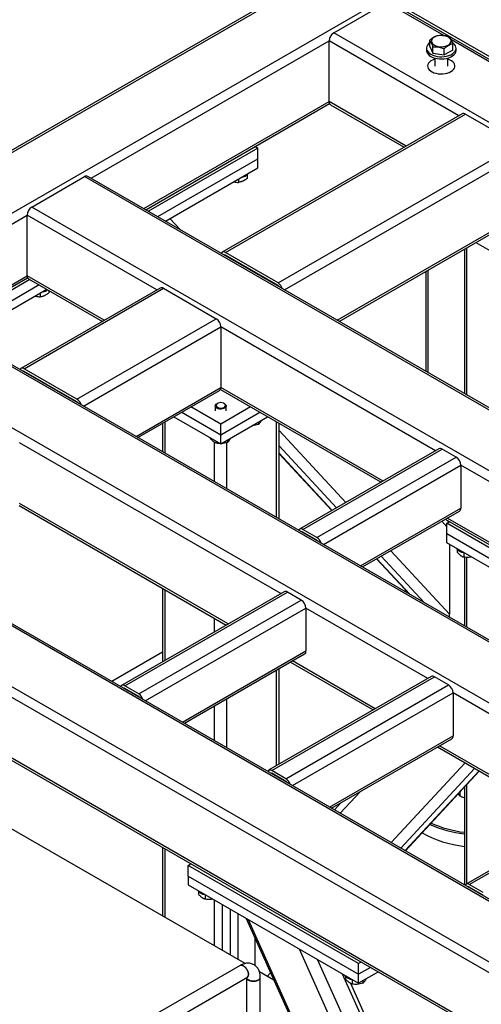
# Model space of a CAD drawing. Header units: millimetres. Extents: x 5 to 589, y 5 to 415.
# Tile 27 of 46: x 255 to 272, y 287 to 323. Entities that reach past the tile are written whole.
import ezdxf

# ---------------------------------------------------------------- set-up
doc = ezdxf.new("R2010")
doc.units = ezdxf.units.MM
doc.layers.add('TRAIT-FORT', color=4, linetype='Continuous', lineweight=25)

msp = doc.modelspace()

# ---------------------------------------------------------------- linework, layer by layer
at = {"layer": 'TRAIT-FORT', "color": 4, "linetype": 'Continuous', "lineweight": 25}
for p, q in [((246.341, 313.309), (292.101, 339.726)), ((292.101, 339.808), (247.682, 314.165)), ((241.699, 308.409), (270.135, 324.825)), ((266.532, 322.549), (268.456, 323.66)), ((270.547, 322.452), (268.456, 323.66)), ((314.113, 297.383), (268.576, 323.671)), ((273.434, 320.982), (268.625, 323.758)), ((257.665, 317.234), (266.363, 322.255)), ((266.363, 320.034), (266.363, 322.255)), ((271.101, 319.52), (266.363, 322.255)), ((312.07, 296.261), (266.532, 322.549)), ((270.035, 322.056), (270.035, 322.28)), ((304.579, 302.806), (270.827, 322.29)), ((269.918, 321.989), (269.918, 321.907)), ((270.035, 322.056), (270.145, 321.811)), ((270.145, 321.811), (270.145, 322.035)), ((270.568, 321.743), (270.568, 321.968)), ((270.881, 321.921), (270.568, 321.743)), ((270.881, 321.921), (270.881, 322.146)), ((270.998, 321.907), (270.998, 321.989)), ((270.145, 321.811), (270.568, 321.743)), ((270.218, 321.628), (270.218, 321.335)), ((270.698, 321.335), (270.698, 321.628)), ((259.589, 316.124), (266.363, 320.034)), ((269.177, 318.41), (266.363, 320.034)), ((259.659, 316.083), (266.378, 319.962)), ((266.412, 319.924), (269.107, 318.369)), ((271.221, 319.589), (262.453, 314.528)), ((262.573, 314.516), (271.341, 319.578)), ((271.341, 319.578), (273.264, 318.467)), ((263.761, 318.336), (259.758, 316.026)), ((263.661, 318.394), (263.761, 318.336)), ((263.761, 317.944), (263.761, 318.336)), ((264.496, 313.405), (273.264, 318.467)), ((260.098, 315.83), (263.761, 317.944)), ((263.761, 317.618), (263.761, 317.944)), ((264.736, 313.152), (273.434, 318.173)), ((260.381, 315.666), (263.761, 317.618)), ((255.502, 316.181), (257.425, 317.292)), ((302.963, 291.003), (257.425, 317.292)), ((303.083, 291.015), (257.545, 317.303)), ((263.051, 317.208), (263.051, 317.083)), ((263.361, 317.36), (263.361, 317.222)), ((301.039, 289.893), (255.502, 316.181)), ((250.311, 312.989), (255.332, 315.887)), ((255.332, 313.666), (255.332, 315.887)), ((260.07, 313.152), (255.332, 315.887)), ((260.929, 315.35), (260.547, 315.762)), ((266.66, 312.042), (273.434, 315.952)), ((266.73, 312.001), (273.384, 315.842)), ((271.304, 314.641), (271.304, 309.361)), ((271.397, 309.307), (271.397, 314.695)), ((271.722, 314.883), (273.434, 313.895)), ((262.558, 314.409), (262.573, 314.418)), ((264.496, 313.405), (262.573, 314.516)), ((264.496, 313.307), (262.573, 314.418)), ((252.235, 311.878), (255.332, 313.666)), ((252.305, 311.838), (255.347, 313.594)), ((258.146, 312.042), (255.332, 313.666)), ((255.382, 313.556), (258.076, 312.001)), ((269.889, 313.825), (269.889, 310.177)), ((269.983, 310.123), (269.983, 313.879)), ((255.431, 313.528), (252.404, 311.78)), ((255.771, 313.332), (252.744, 311.584)), ((260.19, 313.221), (255.099, 310.282)), ((255.219, 310.27), (260.31, 313.21)), ((260.31, 313.21), (262.233, 312.099)), ((264.482, 313.299), (264.496, 313.307)), ((295.729, 286.77), (250.191, 313.058)), ((256.054, 313.168), (253.027, 311.421)), ((255.81, 313.028), (255.81, 312.903)), ((256.12, 313.13), (256.12, 313.042)), ((293.685, 285.648), (248.148, 311.936)), ((257.142, 309.16), (262.233, 312.099)), ((257.382, 308.907), (262.403, 311.805)), ((262.403, 311.805), (262.403, 309.584)), ((270.252, 307.274), (262.403, 311.805)), ((286.194, 292.193), (252.443, 311.677)), ((255.204, 310.164), (255.219, 310.172)), ((257.142, 309.16), (255.219, 310.27)), ((257.142, 309.062), (255.219, 310.172)), ((259.306, 307.796), (262.403, 309.584)), ((259.376, 307.756), (262.353, 309.474)), ((262.388, 309.512), (268.258, 306.123)), ((268.329, 306.163), (262.403, 309.584)), ((257.128, 309.054), (257.142, 309.062)), ((262.403, 308.245), (261.314, 308.874)), ((262.203, 308.908), (262.203, 308.735)), ((262.281, 309.001), (262.261, 308.99)), ((263.492, 308.874), (262.403, 308.245)), ((262.544, 308.99), (262.525, 309.001)), ((262.603, 308.735), (262.603, 308.908)), ((260.691, 308.515), (262.403, 307.527)), ((260.974, 308.678), (262.403, 307.853)), ((262.403, 307.853), (263.832, 308.678)), ((262.403, 307.527), (264.115, 308.515)), ((294.93, 275.067), (237.513, 308.213)), ((294.93, 275.459), (237.852, 308.409)), ((294.93, 277.679), (241.699, 308.409)), ((294.93, 277.761), (241.939, 308.352)), ((260.273, 308.273), (260.273, 307.238)), ((260.366, 307.184), (260.366, 308.327)), ((262.403, 307.853), (262.403, 308.245)), ((263.775, 308.319), (263.775, 308.23)), ((264.439, 304.833), (264.439, 308.327)), ((264.533, 304.779), (264.533, 308.273)), ((262.403, 307.527), (262.403, 307.853)), ((266.974, 305.382), (264.533, 308.017)), ((264.595, 302.049), (255.049, 307.56)), ((262.014, 307.751), (262.014, 307.724)), ((262.177, 306.139), (262.177, 307.582)), ((262.255, 307.612), (262.255, 307.545)), ((262.629, 305.878), (262.629, 307.573)), ((262.644, 307.666), (262.644, 307.577)), ((266.63, 305.183), (264.533, 307.446)), ((266.467, 305.089), (264.533, 307.177)), ((264.533, 307.163), (266.459, 305.084)), ((270.372, 307.343), (265.281, 304.404)), ((265.401, 304.392), (270.492, 307.331)), ((271.001, 307.037), (270.492, 307.331)), ((265.91, 304.098), (271.001, 307.037)), ((266.15, 303.845), (271.171, 306.744)), ((271.171, 306.744), (271.171, 305.176)), ((277.323, 303.192), (271.171, 306.744)), ((294.93, 272.846), (237.513, 305.992)), ((237.612, 305.853), (294.93, 272.765)), ((262.672, 300.938), (255.049, 305.339)), ((255.034, 305.267), (262.601, 300.898)), ((267.508, 303.061), (271.171, 305.176)), ((267.578, 303.021), (271.121, 305.066)), ((270.662, 304.485), (270.472, 304.691)), ((270.605, 304.768), (275.329, 302.041)), ((270.662, 304.62), (270.761, 304.678)), ((275.23, 301.983), (270.662, 304.62)), ((270.662, 304.229), (270.662, 304.62)), ((275.4, 302.081), (270.676, 304.809)), ((265.387, 304.286), (265.401, 304.294)), ((265.91, 304.098), (265.401, 304.392)), ((265.91, 304), (265.401, 304.294)), ((274.89, 301.787), (270.662, 304.229)), ((270.662, 303.902), (270.662, 304.229)), ((274.608, 301.624), (270.662, 303.902)), ((270.761, 303.845), (270.761, 301.294)), ((270.761, 301.294), (268.61, 303.616)), ((271.037, 303.669), (271.037, 303.561)), ((271.278, 303.546), (271.278, 303.382)), ((268.094, 303.318), (269.28, 302.038)), ((269.307, 302.022), (268.103, 303.323)), ((269.845, 301.712), (268.265, 303.417)), ((271.304, 303.379), (271.304, 300.87)), ((271.397, 300.816), (271.397, 303.372)), ((264.715, 302.118), (258.776, 298.689)), ((258.896, 298.677), (264.835, 302.106)), ((260.273, 302.242), (260.273, 299.554)), ((260.366, 299.608), (260.366, 302.188)), ((265.344, 301.812), (264.835, 302.106)), ((269.135, 302.195), (269.135, 302.122)), ((259.405, 298.384), (265.344, 301.812)), ((259.645, 298.13), (265.514, 301.519)), ((265.514, 301.519), (265.514, 299.951)), ((269.969, 298.947), (265.514, 301.519)), ((262.177, 300.653), (262.177, 301.143)), ((260.273, 299.908), (258.419, 298.838)), ((261.003, 297.346), (265.514, 299.951)), ((261.073, 297.306), (265.464, 299.841)), ((264.948, 299.543), (267.975, 297.796)), ((268.046, 297.836), (265.019, 299.584)), ((264.439, 295.754), (264.439, 299.249)), ((264.533, 295.808), (264.533, 299.303)), ((270.089, 299.016), (264.15, 295.587)), ((264.27, 295.575), (270.209, 299.004)), ((270.718, 298.71), (270.209, 299.004)), ((258.881, 298.571), (258.896, 298.579)), ((259.405, 298.384), (258.896, 298.677)), ((259.405, 298.286), (258.896, 298.579)), ((264.779, 295.281), (270.718, 298.71)), ((262.629, 296.407), (262.629, 298.204)), ((265.019, 295.028), (270.888, 298.416)), ((270.888, 298.416), (270.888, 296.848)), ((277.182, 294.783), (270.888, 298.416)), ((262.177, 296.669), (262.177, 297.943)), ((266.377, 294.244), (270.888, 296.848)), ((266.447, 294.203), (270.838, 296.739)), ((270.322, 296.441), (275.188, 293.632)), ((275.258, 293.672), (270.393, 296.481)), ((264.779, 295.281), (264.27, 295.575)), ((268.631, 292.943), (271.331, 295.858)), ((268.975, 292.744), (271.676, 295.659)), ((269.138, 292.65), (271.839, 295.565)), ((269.147, 292.645), (271.847, 295.56)), ((264.255, 295.469), (264.27, 295.477)), ((264.779, 295.183), (264.27, 295.477)), ((271.304, 294.974), (271.304, 291.4)), ((277.302, 294.852), (271.362, 291.423)), ((271.397, 291.444), (271.397, 295.075)), ((271.482, 291.411), (277.422, 294.84)), ((263.288, 288.522), (252.83, 294.559)), ((266.769, 294.017), (267.509, 294.817)), ((271.132, 294.789), (271.132, 294.652)), ((266.798, 294.406), (266.553, 294.142)), ((260.273, 292.772), (260.273, 290.263)), ((260.366, 290.209), (260.366, 292.718)), ((261.215, 292.113), (261.314, 292.171)), ((261.215, 291.721), (261.215, 292.113)), ((267.438, 288.521), (261.215, 292.113)), ((261.215, 291.721), (261.215, 291.395)), ((261.215, 291.721), (267.438, 288.129)), ((261.215, 291.395), (267.438, 287.802)), ((271.468, 291.305), (271.482, 291.313)), ((271.991, 291.118), (271.482, 291.411)), ((271.991, 291.02), (271.482, 291.313)), ((261.59, 291.161), (261.59, 291.053)), ((261.831, 291.039), (261.831, 290.874)), ((262.177, 289.164), (262.177, 290.839)), ((262.459, 290.676), (262.459, 289)), ((262.742, 290.513), (262.742, 288.837)), ((263.025, 290.35), (263.025, 288.674)), ((263.33, 290.173), (270.161, 274.914)), ((270.223, 274.921), (263.419, 290.122)), ((263.662, 288.443), (263.662, 289.433)), ((271.844, 274.385), (265.281, 289.047)), ((263.105, 288.451), (258.93, 286.041)), ((273.352, 272.109), (265.941, 288.666)), ((267.537, 288.578), (267.438, 288.521)), ((267.438, 288.129), (267.438, 288.521)), ((267.876, 288.382), (267.438, 288.129)), ((259.184, 285.601), (263.359, 288.011)), ((263.338, 287.999), (263.338, 274.192)), ((264.342, 287.914), (263.816, 288.217)), ((263.846, 273.899), (263.846, 288.024)), ((264.101, 288.053), (264.221, 288.183)), ((273.83, 272.551), (266.853, 288.14)), ((266.964, 288.059), (266.964, 287.951)), ((268.159, 288.219), (267.438, 287.802)), ((267.438, 287.802), (267.438, 288.129)), ((273.922, 272.672), (267.153, 287.794)), ((267.205, 287.937), (267.205, 287.772)), ((267.594, 287.893), (267.594, 287.803))]:
    msp.add_line(p, q, dxfattribs=at)
at = {"layer": 'TRAIT-FORT', "color": 4, "linetype": 'Continuous', "lineweight": 25, "flags": 128}
for points in [[(270.035, 322.182), (269.994, 322.148), (269.955, 322.102), (269.929, 322.052), (269.918, 322.001), (269.922, 321.95), (269.94, 321.9), (269.973, 321.852), (270.018, 321.807), (270.076, 321.768), (270.144, 321.735), (270.22, 321.708), (270.304, 321.69), (270.391, 321.679), (270.48, 321.677), (270.568, 321.683), (270.654, 321.698), (270.734, 321.721), (270.807, 321.751), (270.87, 321.787), (270.922, 321.829), (270.961, 321.875), (270.986, 321.925), (270.997, 321.976), (270.994, 322.027), (270.975, 322.077), (270.943, 322.125), (270.897, 322.17), (270.866, 322.192)], [(270.553, 322.451), (270.481, 322.458), (270.408, 322.456), (270.337, 322.446), (270.271, 322.428), (270.213, 322.403), (270.165, 322.371), (270.128, 322.335), (270.105, 322.295), (270.097, 322.253), (270.103, 322.211), (270.124, 322.171), (270.158, 322.133), (270.205, 322.101), (270.262, 322.075), (270.327, 322.055), (270.398, 322.044), (270.47, 322.042), (270.543, 322.047), (270.612, 322.061), (270.674, 322.083), (270.728, 322.112), (270.771, 322.146), (270.8, 322.184), (270.816, 322.226), (270.817, 322.268), (270.804, 322.309), (270.776, 322.348), (270.735, 322.383), (270.683, 322.413), (270.622, 322.436), (270.553, 322.451)], [(269.918, 321.907), (269.922, 321.868), (269.94, 321.818), (269.973, 321.77), (270.018, 321.726), (270.076, 321.686), (270.144, 321.653), (270.22, 321.627), (270.304, 321.608), (270.391, 321.598), (270.48, 321.595), (270.568, 321.602), (270.654, 321.616), (270.734, 321.639), (270.807, 321.669), (270.87, 321.705), (270.922, 321.747), (270.961, 321.794), (270.986, 321.843), (270.997, 321.894), (270.998, 321.907)], [(270.218, 321.589), (270.205, 321.584), (270.135, 321.556), (270.075, 321.521), (270.026, 321.481), (269.99, 321.437), (269.967, 321.39), (269.958, 321.341), (269.963, 321.293), (269.983, 321.245), (270.016, 321.2), (270.062, 321.159), (270.119, 321.123), (270.187, 321.093), (270.261, 321.07), (270.342, 321.054), (270.426, 321.047), (270.511, 321.048), (270.594, 321.058), (270.673, 321.075), (270.746, 321.1), (270.811, 321.131), (270.811, 321.131)], [(270.218, 321.589), (270.205, 321.584), (270.135, 321.556), (270.075, 321.521), (270.026, 321.481), (269.99, 321.437), (269.967, 321.39), (269.958, 321.341), (269.963, 321.293), (269.983, 321.245), (270.016, 321.2), (270.062, 321.159), (270.119, 321.123), (270.187, 321.093), (270.261, 321.07), (270.342, 321.054), (270.426, 321.047), (270.511, 321.048), (270.594, 321.058), (270.673, 321.075), (270.746, 321.1), (270.811, 321.131), (270.811, 321.131)], [(270.811, 321.131), (270.866, 321.169), (270.909, 321.211), (270.939, 321.257), (270.955, 321.305), (270.957, 321.354), (270.944, 321.402), (270.918, 321.449), (270.878, 321.492), (270.826, 321.531), (270.763, 321.564), (270.698, 321.589)], [(270.811, 321.131), (270.866, 321.169), (270.909, 321.211), (270.939, 321.257), (270.955, 321.305), (270.957, 321.354), (270.944, 321.402), (270.918, 321.449), (270.878, 321.492), (270.826, 321.531), (270.763, 321.564), (270.698, 321.589)], [(262.544, 308.99), (262.561, 308.979), (262.588, 308.952), (262.602, 308.922), (262.6, 308.89), (262.585, 308.86), (262.555, 308.834), (262.515, 308.813), (262.466, 308.799), (262.412, 308.793), (262.358, 308.796), (262.307, 308.807), (262.263, 308.826), (262.23, 308.85), (262.209, 308.88), (262.203, 308.911), (262.212, 308.942), (262.234, 308.97), (262.261, 308.99)], [(262.539, 308.992), (262.501, 309.013), (262.456, 309.026), (262.405, 309.03), (262.354, 309.026), (262.308, 309.014), (262.27, 308.994), (262.244, 308.968), (262.232, 308.94), (262.235, 308.91), (262.253, 308.883), (262.284, 308.859), (262.327, 308.842), (262.375, 308.833), (262.427, 308.833), (262.476, 308.841), (262.518, 308.858), (262.551, 308.881), (262.57, 308.908), (262.575, 308.937), (262.564, 308.966), (262.539, 308.992)], [(263.359, 288.011), (263.38, 288.028), (263.4, 288.061), (263.411, 288.103), (263.411, 288.153), (263.4, 288.208), (263.38, 288.264), (263.351, 288.318), (263.316, 288.367), (263.275, 288.408), (263.232, 288.439)], [(263.771, 287.92), (263.723, 287.899), (263.667, 287.884), (263.607, 287.878), (263.546, 287.88), (263.487, 287.89), (263.435, 287.909), (263.392, 287.934), (263.36, 287.964), (263.342, 287.998), (263.341, 288.001)]]:
    msp.add_lwpolyline(points, dxfattribs=at)
at = {"layer": 'TRAIT-FORT', "color": 4, "linetype": 'Continuous', "lineweight": 25}
for centre, radius, start, end in [((266.731, 322.239), 0.369, 122.6055, 177.3945), ((266.48, 320.021), 0.118, 173.7012, 234.9867), ((271.27, 319.479), 0.121, 54.3824, 114.3071), ((257.495, 317.193), 0.121, 65.6929, 125.6176), ((263.086, 317.676), 0.416, 278.9103, 321.0843), ((255.7, 315.871), 0.369, 122.6055, 177.3945), ((262.506, 314.436), 0.104, 50.2915, 148.5442), ((262.535, 314.363), 0.0663, 55.8385, 98.9469), ((255.449, 313.653), 0.118, 173.7012, 234.9867), ((260.24, 313.111), 0.121, 54.3824, 114.3071), ((264.296, 313.093), 0.371, 16.971, 57.3038), ((264.409, 313.166), 0.166, 35.7589, 58.3392), ((255.809, 313.597), 0.521, 281.0888, 301.5199), ((262.034, 311.789), 0.369, 2.6055, 57.3945), ((255.153, 310.191), 0.104, 50.2915, 148.5442), ((255.182, 310.118), 0.0663, 55.8385, 98.9469), ((262.289, 309.57), 0.115, 304.0564, 7.2558), ((256.942, 308.848), 0.371, 16.971, 57.3038), ((257.055, 308.921), 0.166, 35.7589, 58.3392), ((270.422, 307.233), 0.121, 54.3824, 114.3071), ((270.803, 306.727), 0.369, 2.6055, 57.3945), ((271.057, 305.161), 0.115, 304.0564, 7.2558), ((265.335, 304.313), 0.104, 50.2915, 148.5442), ((265.364, 304.239), 0.0663, 55.8385, 98.9469), ((265.71, 303.786), 0.371, 16.971, 57.3038), ((265.823, 303.859), 0.166, 35.7589, 58.3392), ((271.335, 303.957), 0.412, 218.7008, 261.3046), ((264.765, 302.008), 0.121, 54.3824, 114.3071), ((265.146, 301.502), 0.369, 2.6055, 57.3945), ((265.4, 299.936), 0.115, 304.0564, 7.2558), ((270.139, 298.906), 0.121, 54.3824, 114.3071), ((258.83, 298.598), 0.104, 50.2915, 148.5442), ((258.858, 298.525), 0.0663, 55.8385, 98.9469), ((270.52, 298.399), 0.369, 2.6055, 57.3945), ((259.204, 298.071), 0.371, 16.971, 57.3038), ((259.318, 298.144), 0.166, 35.7589, 58.3392), ((270.774, 296.834), 0.115, 304.0564, 7.2558), ((264.204, 295.495), 0.104, 50.2915, 148.5442), ((264.232, 295.422), 0.0663, 55.8385, 98.9469), ((264.578, 294.969), 0.371, 16.971, 57.3038), ((264.692, 295.042), 0.166, 35.7589, 58.3392), ((271.845, 297.686), 4.456, 246.124, 263.0179), ((271.872, 297.777), 4.493, 246.5331, 262.738), ((271.786, 296.982), 4.204, 241.1076, 263.4139), ((271.416, 291.332), 0.104, 50.2915, 148.5442), ((271.445, 291.259), 0.0663, 55.8385, 98.9469), ((261.879, 291.434), 0.395, 217.7627, 262.2427), ((263.159, 288.34), 0.123, 53.1466, 115.5429), ((263.723, 288.034), 0.123, 293.1381, 355.5417), ((267.254, 288.333), 0.398, 217.8106, 262.8565)]:
    msp.add_arc(centre, radius, start, end, dxfattribs=at)
for centre, start_param, end_param in [((270.535, 304.509), 4.951855, 5.075619), ((270.535, 301.424), 4.116044, 4.360332)]:
    msp.add_ellipse(centre, major_axis=(-0.078, 0.474), ratio=0.448105, start_param=start_param, end_param=end_param, dxfattribs=at)
for points, knots in [([(270.035, 322.28), (270.062, 322.304), (270.117, 322.351), (270.198, 322.403), (270.275, 322.439), (270.323, 322.452), (270.347, 322.458)], [0, 0, 0, 0, 0.264606, 0.53495, 0.765344, 1, 1, 1, 1]), ([(270.035, 322.28), (270.044, 322.267), (270.064, 322.24), (270.092, 322.182), (270.12, 322.113), (270.137, 322.061), (270.145, 322.035)], [0, 0, 0, 0, 0.264606, 0.53495, 0.765344, 1, 1, 1, 1]), ([(270.347, 322.458), (270.401, 322.461), (270.49, 322.465), (270.619, 322.443), (270.706, 322.416), (270.756, 322.397), (270.77, 322.391)], [0, 0, 0, 0, 0.386244, 0.638431, 0.897433, 1, 1, 1, 1]), ([(270.881, 322.146), (270.871, 322.175), (270.852, 322.234), (270.823, 322.304), (270.795, 322.356), (270.779, 322.379), (270.77, 322.391)], [0, 0, 0, 0, 0.264606, 0.53495, 0.765344, 1, 1, 1, 1]), ([(270.145, 322.035), (270.199, 322.038), (270.288, 322.042), (270.418, 322.02), (270.504, 321.993), (270.554, 321.974), (270.568, 321.968)], [0, 0, 0, 0, 0.386244, 0.638431, 0.897433, 1, 1, 1, 1]), ([(270.881, 322.146), (270.854, 322.139), (270.799, 322.123), (270.718, 322.083), (270.64, 322.03), (270.592, 321.989), (270.568, 321.968)], [0, 0, 0, 0, 0.264606, 0.53495, 0.765344, 1, 1, 1, 1]), ([(263.361, 317.222), (263.351, 317.215), (263.332, 317.201), (263.302, 317.181), (263.272, 317.162), (263.239, 317.143), (263.202, 317.126), (263.162, 317.11), (263.122, 317.097), (263.085, 317.089), (263.061, 317.085), (263.051, 317.083)], [0, 0, 0, 0, 0.095886, 0.19195, 0.28871, 0.385788, 0.511366, 0.637845, 0.766889, 0.896653, 1, 1, 1, 1]), ([(262.868, 317.102), (262.872, 317.101), (262.905, 317.091), (262.968, 317.084), (263.023, 317.083), (263.051, 317.083)], [0, 0, 0, 0, 0.077221, 0.534383, 1, 1, 1, 1]), ([(255.627, 312.922), (255.632, 312.921), (255.665, 312.911), (255.727, 312.904), (255.782, 312.903), (255.81, 312.903)], [0, 0, 0, 0, 0.077221, 0.534383, 1, 1, 1, 1]), ([(255.81, 312.903), (255.82, 312.905), (255.839, 312.908), (255.869, 312.914), (255.899, 312.923), (255.932, 312.934), (255.969, 312.949), (256.009, 312.969), (256.049, 312.993), (256.086, 313.017), (256.109, 313.035), (256.12, 313.042)], [0, 0, 0, 0, 0.0958859, 0.1919498, 0.2887104, 0.3857877, 0.5113662, 0.6378452, 0.7668888, 0.8966532, 1, 1, 1, 1]), ([(263.775, 308.23), (263.742, 308.22), (263.674, 308.201), (263.597, 308.188), (263.555, 308.188), (263.549, 308.188)], [0, 0, 0, 0, 0.455303, 0.920479, 1, 1, 1, 1]), ([(263.775, 308.23), (263.788, 308.241), (263.814, 308.263), (263.853, 308.313), (263.88, 308.357), (263.894, 308.384), (263.897, 308.389)], [0, 0, 0, 0, 0.322566, 0.652127, 0.93299, 1, 1, 1, 1]), ([(262.255, 307.545), (262.248, 307.548), (262.233, 307.554), (262.21, 307.564), (262.186, 307.576), (262.16, 307.592), (262.132, 307.612), (262.101, 307.637), (262.07, 307.666), (262.041, 307.695), (262.022, 307.715), (262.014, 307.724)], [0, 0, 0, 0, 0.095886, 0.19195, 0.28871, 0.385788, 0.511366, 0.637845, 0.766889, 0.896653, 1, 1, 1, 1]), ([(262.388, 307.535), (262.374, 307.535), (262.329, 307.534), (262.285, 307.541), (262.255, 307.545)], [0, 0, 0, 0, 0.316399, 1, 1, 1, 1]), ([(262.644, 307.577), (262.61, 307.567), (262.542, 307.548), (262.465, 307.535), (262.424, 307.535), (262.418, 307.535)], [0, 0, 0, 0, 0.455303, 0.920479, 1, 1, 1, 1]), ([(262.644, 307.577), (262.657, 307.588), (262.683, 307.61), (262.721, 307.66), (262.749, 307.704), (262.763, 307.731), (262.766, 307.736)], [0, 0, 0, 0, 0.322566, 0.652127, 0.93299, 1, 1, 1, 1]), ([(271.037, 303.561), (271.044, 303.552), (271.059, 303.535), (271.082, 303.512), (271.106, 303.489), (271.132, 303.466), (271.16, 303.444), (271.191, 303.423), (271.222, 303.405), (271.251, 303.392), (271.27, 303.385), (271.278, 303.382)], [0, 0, 0, 0, 0.095886, 0.19195, 0.28871, 0.385788, 0.511366, 0.637845, 0.766889, 0.896653, 1, 1, 1, 1]), ([(271.557, 303.385), (271.525, 303.38), (271.461, 303.369), (271.367, 303.37), (271.308, 303.378), (271.278, 303.382)], [0, 0, 0, 0, 0.3507955, 0.6724233, 1, 1, 1, 1]), ([(271.075, 294.727), (271.08, 294.72), (271.099, 294.691), (271.118, 294.669), (271.132, 294.652)], [0, 0, 0, 0, 0.248973, 1, 1, 1, 1]), ([(271.132, 294.652), (271.182, 294.633), (271.239, 294.61), (271.296, 294.592), (271.304, 294.59)], [0, 0, 0, 0, 0.874404, 1, 1, 1, 1]), ([(261.831, 290.874), (261.823, 290.877), (261.808, 290.883), (261.785, 290.893), (261.762, 290.905), (261.736, 290.921), (261.708, 290.941), (261.676, 290.966), (261.645, 290.994), (261.616, 291.024), (261.598, 291.044), (261.59, 291.053)], [0, 0, 0, 0, 0.095886, 0.19195, 0.28871, 0.385788, 0.511366, 0.637845, 0.766889, 0.896653, 1, 1, 1, 1]), ([(262.111, 290.878), (262.078, 290.872), (262.014, 290.862), (261.92, 290.863), (261.861, 290.87), (261.831, 290.874)], [0, 0, 0, 0, 0.3507955, 0.6724233, 1, 1, 1, 1]), ([(263.845, 288.024), (263.845, 288.043), (263.844, 288.086), (263.835, 288.153), (263.816, 288.223), (263.789, 288.29), (263.753, 288.351), (263.708, 288.406), (263.654, 288.453), (263.592, 288.491), (263.522, 288.518), (263.449, 288.533), (263.374, 288.536), (263.3, 288.527), (263.225, 288.507), (263.16, 288.482), (263.121, 288.459), (263.106, 288.45)], [0, 0, 0, 0, 0.051191, 0.119045, 0.187073, 0.254724, 0.321815, 0.388587, 0.455592, 0.523588, 0.593528, 0.66635, 0.734621, 0.805109, 0.877931, 0.952425, 1, 1, 1, 1]), ([(263.106, 288.451), (263.108, 288.452), (263.117, 288.459), (263.137, 288.463), (263.164, 288.464), (263.189, 288.458), (263.212, 288.45), (263.226, 288.442), (263.232, 288.439)], [0, 0, 0, 0, 0.073185, 0.290429, 0.50155, 0.718794, 0.858535, 1, 1, 1, 1]), ([(263.232, 288.439), (263.242, 288.433), (263.263, 288.42), (263.292, 288.394), (263.32, 288.363), (263.345, 288.329), (263.367, 288.292), (263.385, 288.254), (263.399, 288.214), (263.408, 288.176), (263.413, 288.139), (263.412, 288.104), (263.406, 288.073), (263.395, 288.047), (263.379, 288.025), (263.366, 288.016), (263.359, 288.011)], [0, 0, 0, 0, 0.070458, 0.142959, 0.213417, 0.285918, 0.356376, 0.428878, 0.499336, 0.571837, 0.642295, 0.714796, 0.785254, 0.857755, 0.928213, 1, 1, 1, 1]), ([(263.341, 288.004), (263.342, 288), (263.344, 287.987), (263.356, 287.967), (263.373, 287.948), (263.393, 287.932), (263.415, 287.918), (263.444, 287.904), (263.481, 287.891), (263.521, 287.882), (263.563, 287.878), (263.606, 287.877), (263.649, 287.88), (263.69, 287.888), (263.728, 287.899), (263.762, 287.914), (263.791, 287.932), (263.815, 287.953), (263.833, 287.976), (263.844, 288), (263.845, 288.016), (263.845, 288.024)], [0, 0, 0, 0, 0.03006, 0.085413, 0.142371, 0.179009, 0.2161, 0.271453, 0.328411, 0.383764, 0.440723, 0.496076, 0.553034, 0.608387, 0.665346, 0.720699, 0.777657, 0.833011, 0.889969, 0.945322, 1, 1, 1, 1]), ([(263.359, 288.011), (263.361, 288.012), (263.371, 288.018), (263.383, 288.023), (263.393, 288.026), (263.394, 288.026), (263.394, 288.026)], [0, 0, 0, 0, 0.10303, 0.415105, 0.732501, 1, 1, 1, 1]), ([(267.205, 287.772), (267.197, 287.775), (267.182, 287.781), (267.159, 287.791), (267.136, 287.803), (267.11, 287.818), (267.082, 287.838), (267.05, 287.863), (267.019, 287.892), (266.99, 287.922), (266.972, 287.942), (266.964, 287.951)], [0, 0, 0, 0, 0.095886, 0.19195, 0.28871, 0.385788, 0.511366, 0.637845, 0.766889, 0.896653, 1, 1, 1, 1]), ([(267.594, 287.803), (267.56, 287.793), (267.492, 287.773), (267.391, 287.76), (267.294, 287.76), (267.235, 287.768), (267.205, 287.772)], [0, 0, 0, 0, 0.264605, 0.534948, 0.765343, 1, 1, 1, 1]), ([(267.594, 287.803), (267.607, 287.814), (267.633, 287.837), (267.671, 287.886), (267.699, 287.93), (267.713, 287.958), (267.715, 287.963)], [0, 0, 0, 0, 0.322566, 0.652127, 0.93299, 1, 1, 1, 1])]:
    msp.add_open_spline(points, degree=3, knots=knots, dxfattribs=at)

doc.saveas('drawing.dxf')
